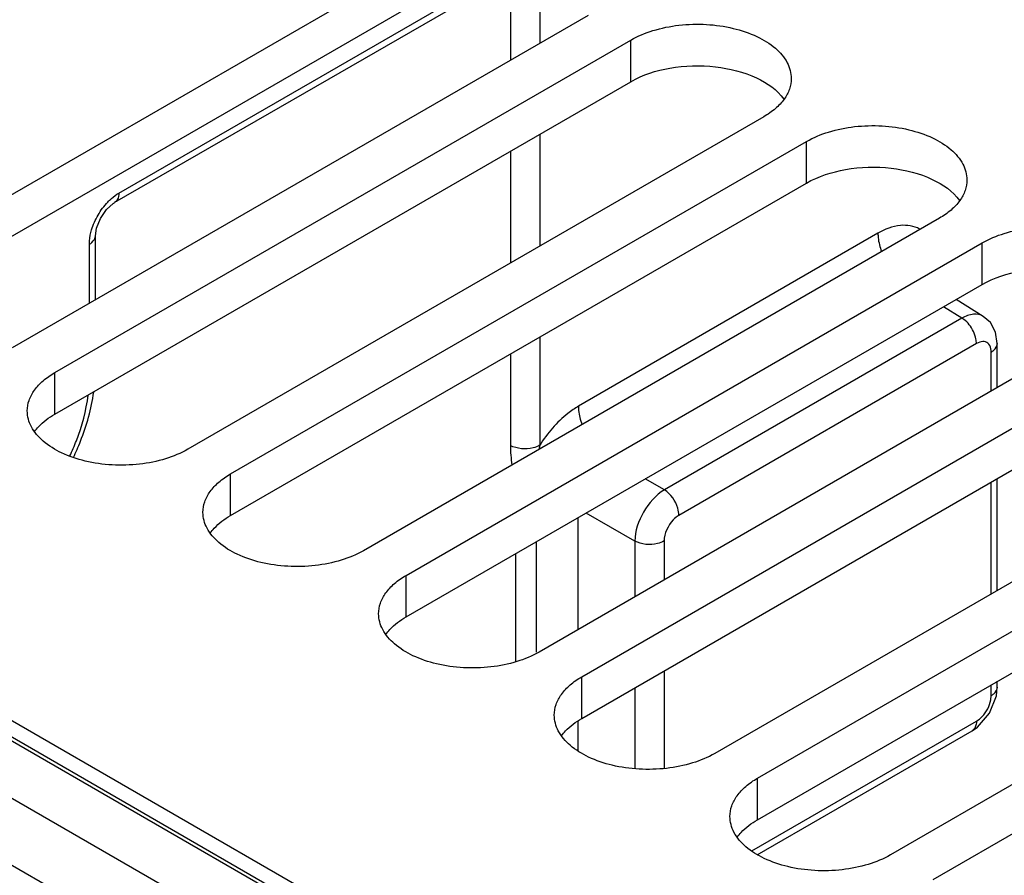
# Model space of a CAD drawing. Header units: inches. Extents: x 0 to 34, y 0 to 22.
# Tile 28 of 145: x 2.2 to 2.9, y 16.6 to 17.2. Entities that reach past the tile are written whole.
import ezdxf

# ---------------------------------------------------------------- set-up
doc = ezdxf.new("R2010")
doc.units = ezdxf.units.IN
doc.header["$LTSCALE"] = 1.87
doc.header["$MEASUREMENT"] = 0
doc.layers.get('0').update_dxf_attribs({"linetype": 'CONTINUOUS'})
doc.layers.add('02___PRT_ALL_AXES', color=7, linetype='CONTINUOUS')

msp = doc.modelspace()

# ---------------------------------------------------------------- linework, layer by layer
at = {"color": 7, "linetype": 'CONTINUOUS'}
for p, q in [((2.59035, 17.22873), (2.29871, 17.06035)), ((2.30178, 17.06711), (2.58117, 17.22843)), ((2.59923, 17.22786), (2.59923, 17.173)), ((2.57854, 17.22192), (2.57854, 17.16105)), ((2.59923, 17.10872), (2.59924, 17.02961)), ((2.57854, 17.09677), (2.57854, 17.01766)), ((2.29856, 17.06026), (2.29871, 17.06035)), ((2.28604, 17.04235), (2.28884, 17.04923)), ((2.28523, 17.03698), (2.28604, 17.04235)), ((2.83834, 17.03867), (2.62662, 16.91642)), ((2.28523, 16.9917), (2.28523, 17.03698)), ((2.28091, 16.9892), (2.28091, 17.03095)), ((2.91281, 16.97995), (2.89354, 16.99187)), ((2.89771, 16.97869), (2.88468, 16.98675)), ((2.89771, 16.97869), (2.68737, 16.85724)), ((2.91783, 16.97552), (2.91279, 16.97996)), ((3.55047, 15.92929), (1.74788, 16.97008)), ((2.92149, 16.96875), (2.91783, 16.97552)), ((2.59924, 16.96533), (2.59924, 16.88881)), ((2.92273, 16.96072), (2.92149, 16.96875)), ((2.90797, 16.96071), (2.69763, 16.83926)), ((2.91036, 16.96177), (2.90797, 16.96071)), ((2.92273, 16.92962), (2.92273, 16.96072)), ((2.57854, 16.95338), (2.57854, 16.8887)), ((2.91841, 16.92712), (2.91841, 16.95469)), ((1.8573, 16.89281), (3.35579, 16.0276)), ((1.86118, 16.89328), (3.35825, 16.02889)), ((2.68737, 16.85724), (2.67387, 16.86503)), ((2.92273, 16.78623), (2.92273, 16.86533)), ((2.91841, 16.78373), (2.91841, 16.86283)), ((2.62625, 16.83754), (2.62625, 16.75843)), ((2.66649, 16.82108), (2.63212, 16.84092)), ((2.59683, 16.82055), (2.59683, 16.74257)), ((2.66649, 16.82108), (2.66649, 16.78167)), ((2.68719, 16.82118), (2.68719, 16.79361)), ((2.58213, 16.81206), (2.58212, 16.73578)), ((2.37777, 16.55154), (1.96917, 16.78746)), ((2.30322, 16.54722), (1.94902, 16.75173)), ((2.68719, 16.72933), (2.68719, 16.66049)), ((2.91841, 16.71181), (2.91841, 16.71944)), ((2.92273, 16.71784), (2.92273, 16.72194)), ((2.66649, 16.71738), (2.66649, 16.66036)), ((2.91726, 16.69942), (2.92211, 16.71173)), ((2.91813, 16.70889), (2.91841, 16.71181)), ((2.92211, 16.71173), (2.92273, 16.71787)), ((2.62625, 16.69367), (2.62625, 16.67295)), ((2.74929, 16.60211), (2.90797, 16.69373)), ((2.75304, 16.59928), (2.90491, 16.68697))]:
    msp.add_line(p, q, dxfattribs=at)
for points in [[(2.28884, 17.04923), (2.29312, 17.05549), (2.29769, 17.0597), (2.29856, 17.06026)], [(2.90489, 16.68696), (2.90862, 16.6895), (2.91726, 16.69942)]]:
    msp.add_lwpolyline(points, dxfattribs=at)
msp.add_arc((2.70628, 16.87178), 0.10839, 170.96237, 172.44278, dxfattribs=at)
for points in [[(2.29654, 17.06331), (2.29816, 17.06473), (2.29991, 17.06603), (2.30178, 17.06711)], [(2.28249, 17.04109), (2.28357, 17.04473), (2.28512, 17.04825), (2.28702, 17.05153)], [(2.91438, 16.96188), (2.9131, 16.96229), (2.91164, 16.96217), (2.91036, 16.96177)], [(2.57854, 16.8887), (2.57854, 16.88407), (2.57898, 16.87945), (2.57955, 16.87487)], [(2.91196, 16.69695), (2.91505, 16.70021), (2.91733, 16.70449), (2.91813, 16.70889)], [(2.90797, 16.69373), (2.90945, 16.69459), (2.91079, 16.69571), (2.91196, 16.69695)]]:
    msp.add_open_spline(points, degree=3, dxfattribs=at)
for points, knots in [([(2.30178, 17.06711), (2.30178, 17.06637), (2.30161, 17.06387), (2.30027, 17.06125), (2.29872, 17.06035)], [0, 0, 0, 0, 0.29397, 1, 1, 1, 1]), ([(2.28702, 17.05153), (2.28894, 17.05486), (2.29197, 17.05899), (2.29562, 17.0625), (2.29654, 17.06331)], [0, 0, 0, 0, 0.759436, 1, 1, 1, 1]), ([(2.28091, 17.03095), (2.28091, 17.03176), (2.28106, 17.03518), (2.28175, 17.03857), (2.28249, 17.04109)], [0, 0, 0, 0, 0.234697, 1, 1, 1, 1]), ([(2.86773, 17.04167), (2.86375, 17.04393), (2.85291, 17.04551), (2.8432, 17.04148), (2.83834, 17.03867)], [0, 0, 0, 0, 0.449315, 1, 1, 1, 1]), ([(2.83834, 17.03867), (2.83834, 17.03765), (2.83859, 17.03326), (2.83968, 17.02895), (2.84084, 17.02578)], [0, 0, 0, 0, 0.231657, 1, 1, 1, 1]), ([(2.28091, 17.03095), (2.28155, 17.03133), (2.28362, 17.03273), (2.28523, 17.0352), (2.28523, 17.03698)], [0, 0, 0, 0, 0.293964, 1, 1, 1, 1]), ([(2.91279, 16.97996), (2.9108, 16.98119), (2.90523, 16.98215), (2.90022, 16.98011), (2.89771, 16.97869)], [0, 0, 0, 0, 0.448163, 1, 1, 1, 1]), ([(2.90286, 16.97404), (2.90175, 16.97543), (2.9001, 16.97711), (2.89818, 16.97841), (2.89771, 16.97869)], [0, 0, 0, 0, 0.768296, 1, 1, 1, 1]), ([(2.90797, 16.96071), (2.90797, 16.96181), (2.90739, 16.96661), (2.90516, 16.97113), (2.90286, 16.97404)], [0, 0, 0, 0, 0.228665, 1, 1, 1, 1]), ([(2.91841, 16.95469), (2.91841, 16.95629), (2.91799, 16.95931), (2.91561, 16.96148), (2.91438, 16.96188)], [0, 0, 0, 0, 0.552693, 1, 1, 1, 1]), ([(2.91841, 16.95469), (2.91905, 16.95506), (2.92113, 16.95646), (2.92274, 16.95893), (2.92274, 16.96072)], [0, 0, 0, 0, 0.293964, 1, 1, 1, 1]), ([(2.26712, 16.88127), (2.26879, 16.88481), (2.2747, 16.8986), (2.27869, 16.91328), (2.28007, 16.92429)], [0, 0, 0, 0, 0.260829, 1, 1, 1, 1]), ([(2.26964, 16.88018), (2.27144, 16.88395), (2.2779, 16.89878), (2.28233, 16.91456), (2.28401, 16.92644)], [0, 0, 0, 0, 0.258277, 1, 1, 1, 1]), ([(2.62662, 16.91642), (2.62402, 16.91492), (2.61327, 16.9075), (2.6046, 16.89729), (2.59924, 16.88881)], [0, 0, 0, 0, 0.229691, 1, 1, 1, 1]), ([(2.62662, 16.91642), (2.62662, 16.9154), (2.62687, 16.91102), (2.62796, 16.9067), (2.62912, 16.90353)], [0, 0, 0, 0, 0.231657, 1, 1, 1, 1]), ([(2.59924, 16.8888), (2.59777, 16.88796), (2.59112, 16.88555), (2.58322, 16.88609), (2.57854, 16.8887)], [0, 0, 0, 0, 0.23987, 1, 1, 1, 1]), ([(2.68737, 16.85724), (2.68121, 16.85362), (2.67149, 16.8423), (2.66655, 16.82823), (2.66649, 16.82108)], [0, 0, 0, 0, 0.499741, 1, 1, 1, 1]), ([(2.69763, 16.83926), (2.69763, 16.84095), (2.69638, 16.84792), (2.69196, 16.85449), (2.68737, 16.85724)], [0, 0, 0, 0, 0.239876, 1, 1, 1, 1]), ([(2.69763, 16.83926), (2.69615, 16.83841), (2.69069, 16.83381), (2.68719, 16.82658), (2.68719, 16.82118)], [0, 0, 0, 0, 0.240513, 1, 1, 1, 1]), ([(2.68719, 16.82118), (2.68573, 16.82034), (2.67907, 16.81793), (2.67117, 16.81847), (2.66649, 16.82108)], [0, 0, 0, 0, 0.239882, 1, 1, 1, 1]), ([(2.91841, 16.71181), (2.91905, 16.71218), (2.92113, 16.71358), (2.92274, 16.71605), (2.92274, 16.71784)], [0, 0, 0, 0, 0.293964, 1, 1, 1, 1]), ([(2.90797, 16.69373), (2.90797, 16.69299), (2.9078, 16.69049), (2.90646, 16.68787), (2.90492, 16.68697)], [0, 0, 0, 0, 0.29397, 1, 1, 1, 1])]:
    msp.add_open_spline(points, degree=3, knots=knots, dxfattribs=at)
at = {"color": 3, "linetype": 'CONTINUOUS'}
for points in [[(2.24219, 16.89852), (2.24305, 16.8997), (2.2471, 16.90456), (2.25228, 16.90839), (2.25649, 16.91082)], [(2.36636, 16.82683), (2.36722, 16.828), (2.37127, 16.83286), (2.37645, 16.83669), (2.38066, 16.83912)], [(2.49054, 16.75513), (2.49139, 16.75631), (2.49544, 16.76117), (2.50062, 16.765), (2.50483, 16.76743)], [(2.61471, 16.68344), (2.61556, 16.68461), (2.61961, 16.68948), (2.62479, 16.6933), (2.629, 16.69573)], [(2.73888, 16.61174), (2.73973, 16.61292), (2.74378, 16.61778), (2.74897, 16.62161), (2.75317, 16.62404)]]:
    msp.add_open_spline(points, degree=3, knots=[0, 0, 0, 0, 0.230308, 1, 1, 1, 1], dxfattribs=at)
at = {"layer": '02___PRT_ALL_AXES', "color": 7, "linetype": 'CONTINUOUS'}
for p, q in [((2.13232, 17.01191), (2.53946, 17.24699)), ((2.63342, 17.19274), (2.22627, 16.95766)), ((2.25649, 16.94021), (2.66363, 17.17529)), ((2.66363, 17.1459), (2.66363, 17.17529)), ((2.75759, 17.12104), (2.35044, 16.88596)), ((2.38066, 16.86852), (2.7878, 17.1036)), ((2.7878, 17.0742), (2.7878, 17.1036)), ((2.88176, 17.04935), (2.47462, 16.81427)), ((2.50483, 16.79682), (2.91197, 17.0319)), ((2.91197, 17.00251), (2.91197, 17.0319)), ((3.00593, 16.97765), (2.59879, 16.74257)), ((2.629, 16.72513), (3.03615, 16.96021)), ((2.25649, 16.91082), (2.25649, 16.94021)), ((3.1301, 16.90596), (2.72296, 16.67088)), ((2.75317, 16.65343), (3.16032, 16.88851)), ((2.38066, 16.83912), (2.38066, 16.86852)), ((3.25427, 16.83426), (2.84713, 16.59918)), ((2.87734, 16.58174), (3.28449, 16.81682)), ((2.50483, 16.76743), (2.50483, 16.79682)), ((2.629, 16.69573), (2.629, 16.72513)), ((2.75317, 16.62404), (2.75317, 16.65343))]:
    msp.add_line(p, q, dxfattribs=at)
at = {"layer": '02___PRT_ALL_AXES', "color": 3, "linetype": 'CONTINUOUS'}
for p, q in [((2.13232, 16.98251), (2.53946, 17.21759)), ((2.25649, 16.91082), (2.66363, 17.1459)), ((2.38066, 16.83912), (2.7878, 17.0742)), ((2.50483, 16.76743), (2.91197, 17.00251)), ((2.629, 16.69573), (3.03615, 16.93081)), ((2.75317, 16.62404), (3.16032, 16.85912))]:
    msp.add_line(p, q, dxfattribs=at)
at = {"layer": '02___PRT_ALL_AXES', "color": 7, "linetype": 'CONTINUOUS'}
for points, knots in [([(2.66363, 17.17529), (2.66855, 17.17813), (2.67968, 17.18273), (2.69783, 17.18636), (2.71703, 17.18689), (2.7357, 17.18426), (2.75235, 17.1787), (2.76569, 17.17057), (2.77473, 17.16029), (2.77705, 17.152), (2.77705, 17.14817)], [0, 0, 0, 0, 0.128827, 0.270562, 0.417879, 0.562378, 0.696193, 0.813587, 0.913061, 1, 1, 1, 1]), ([(2.77705, 17.14817), (2.77705, 17.14564), (2.77611, 17.14036), (2.77211, 17.13301), (2.76579, 17.12637), (2.7605, 17.12272), (2.75759, 17.12104)], [0, 0, 0, 0, 0.21779, 0.450922, 0.710305, 1, 1, 1, 1]), ([(2.7878, 17.1036), (2.79272, 17.10644), (2.80386, 17.11103), (2.822, 17.11466), (2.8412, 17.11519), (2.85987, 17.11257), (2.87652, 17.107), (2.88987, 17.09888), (2.8989, 17.0886), (2.90122, 17.0803), (2.90122, 17.07647)], [0, 0, 0, 0, 0.128827, 0.270562, 0.417879, 0.562378, 0.696193, 0.813587, 0.913061, 1, 1, 1, 1]), ([(2.90122, 17.07647), (2.90122, 17.07394), (2.90028, 17.06867), (2.89628, 17.06132), (2.88996, 17.05467), (2.88467, 17.05103), (2.88176, 17.04935)], [0, 0, 0, 0, 0.21779, 0.450922, 0.710305, 1, 1, 1, 1]), ([(2.91197, 17.0319), (2.91689, 17.03474), (2.92803, 17.03934), (2.94617, 17.04297), (2.96537, 17.0435), (2.98404, 17.04087), (3.0007, 17.03531), (3.01404, 17.02718), (3.02308, 17.0169), (3.02539, 17.00861), (3.02539, 17.00478)], [0, 0, 0, 0, 0.128827, 0.270562, 0.417879, 0.562378, 0.696193, 0.813587, 0.913061, 1, 1, 1, 1]), ([(2.23703, 16.91309), (2.23703, 16.91562), (2.23796, 16.92089), (2.24196, 16.92824), (2.24828, 16.93489), (2.25357, 16.93853), (2.25649, 16.94021)], [0, 0, 0, 0, 0.21779, 0.450922, 0.710305, 1, 1, 1, 1]), ([(2.35044, 16.88596), (2.34553, 16.88312), (2.33439, 16.87853), (2.31624, 16.8749), (2.29705, 16.87437), (2.27838, 16.87699), (2.26172, 16.88255), (2.24838, 16.89068), (2.23934, 16.90096), (2.23703, 16.90925), (2.23703, 16.91309)], [0, 0, 0, 0, 0.128827, 0.270562, 0.417879, 0.562378, 0.696193, 0.813587, 0.913061, 1, 1, 1, 1]), ([(2.3612, 16.84139), (2.3612, 16.84392), (2.36214, 16.8492), (2.36613, 16.85655), (2.37246, 16.86319), (2.37774, 16.86683), (2.38066, 16.86852)], [0, 0, 0, 0, 0.21779, 0.450922, 0.710305, 1, 1, 1, 1]), ([(2.47462, 16.81427), (2.4697, 16.81143), (2.45856, 16.80683), (2.44042, 16.8032), (2.42122, 16.80267), (2.40255, 16.80529), (2.38589, 16.81086), (2.37255, 16.81899), (2.36351, 16.82927), (2.3612, 16.83756), (2.3612, 16.84139)], [0, 0, 0, 0, 0.128827, 0.270562, 0.417879, 0.562378, 0.696193, 0.813587, 0.913061, 1, 1, 1, 1]), ([(2.48537, 16.7697), (2.48537, 16.77223), (2.48631, 16.7775), (2.49031, 16.78485), (2.49663, 16.7915), (2.50192, 16.79514), (2.50483, 16.79682)], [0, 0, 0, 0, 0.21779, 0.450922, 0.710305, 1, 1, 1, 1]), ([(2.59879, 16.74257), (2.59387, 16.73973), (2.58273, 16.73514), (2.56459, 16.73151), (2.54539, 16.73098), (2.52672, 16.7336), (2.51006, 16.73916), (2.49672, 16.74729), (2.48769, 16.75757), (2.48537, 16.76586), (2.48537, 16.7697)], [0, 0, 0, 0, 0.128827, 0.270562, 0.417879, 0.562378, 0.696193, 0.813587, 0.913061, 1, 1, 1, 1]), ([(2.60954, 16.698), (2.60954, 16.70053), (2.61048, 16.70581), (2.61448, 16.71316), (2.6208, 16.7198), (2.62609, 16.72344), (2.629, 16.72513)], [0, 0, 0, 0, 0.21779, 0.450922, 0.710305, 1, 1, 1, 1]), ([(2.72296, 16.67088), (2.71804, 16.66804), (2.70691, 16.66344), (2.68876, 16.65981), (2.66956, 16.65928), (2.65089, 16.6619), (2.63424, 16.66747), (2.62089, 16.6756), (2.61186, 16.68588), (2.60954, 16.69417), (2.60954, 16.698)], [0, 0, 0, 0, 0.128827, 0.270562, 0.417879, 0.562378, 0.696193, 0.813587, 0.913061, 1, 1, 1, 1]), ([(2.73371, 16.62631), (2.73371, 16.62884), (2.73465, 16.63411), (2.73865, 16.64146), (2.74497, 16.64811), (2.75026, 16.65175), (2.75317, 16.65343)], [0, 0, 0, 0, 0.21779, 0.450922, 0.710305, 1, 1, 1, 1]), ([(2.84713, 16.59918), (2.84221, 16.59634), (2.83108, 16.59175), (2.81293, 16.58812), (2.79373, 16.58759), (2.77506, 16.59021), (2.75841, 16.59577), (2.74507, 16.6039), (2.73603, 16.61418), (2.73371, 16.62247), (2.73371, 16.62631)], [0, 0, 0, 0, 0.128827, 0.270562, 0.417879, 0.562378, 0.696193, 0.813587, 0.913061, 1, 1, 1, 1])]:
    msp.add_open_spline(points, degree=3, knots=knots, dxfattribs=at)
at = {"layer": '02___PRT_ALL_AXES', "color": 3, "linetype": 'CONTINUOUS'}
for points in [[(2.66363, 17.1459), (2.67207, 17.15077), (2.69206, 17.15709), (2.72294, 17.15786), (2.75132, 17.15092), (2.76711, 17.14017), (2.77188, 17.1336)], [(2.7878, 17.0742), (2.79624, 17.07908), (2.81623, 17.08539), (2.84711, 17.08617), (2.87549, 17.07923), (2.89128, 17.06848), (2.89606, 17.0619)], [(2.91197, 17.00251), (2.92041, 17.00738), (2.9404, 17.0137), (2.97128, 17.01447), (2.99966, 17.00753), (3.01546, 16.99678), (3.02023, 16.99021)]]:
    msp.add_open_spline(points, degree=3, knots=[0, 0, 0, 0, 0.252023, 0.529497, 0.78993, 1, 1, 1, 1], dxfattribs=at)

doc.saveas('drawing.dxf')
